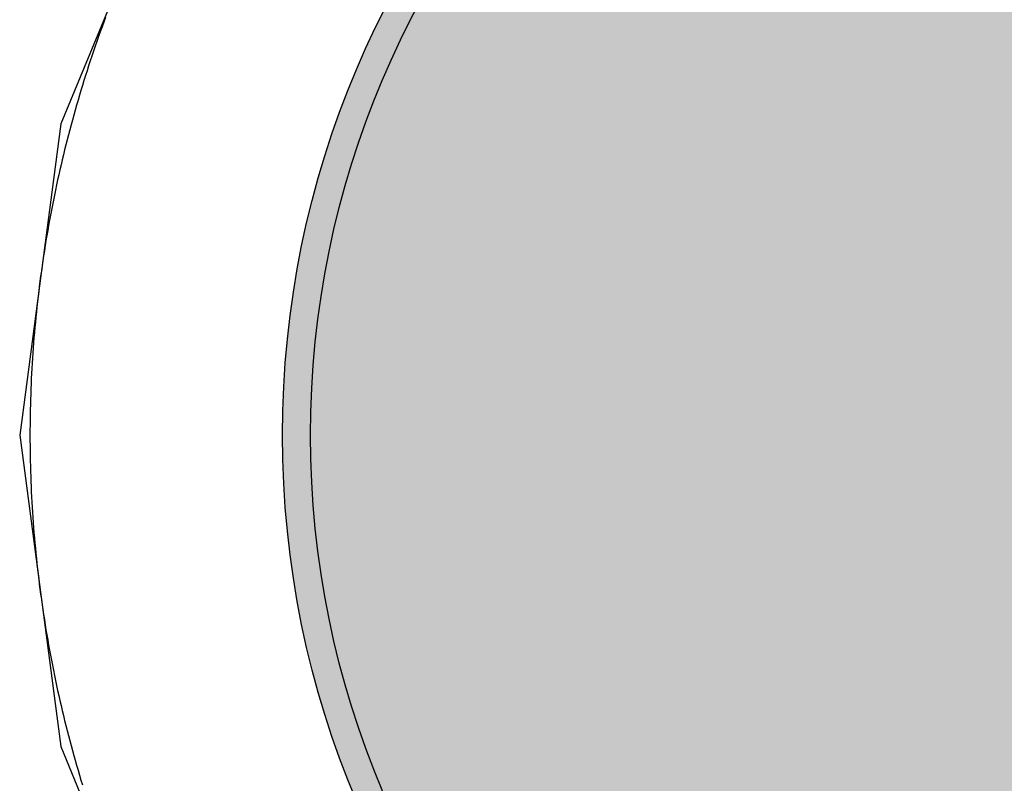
# Model space of a CAD drawing. Header units: millimetres. Extents: x -1.5 to 11.1, y -3 to 5.
# Tile 67 of 256: x 0.1071 to 0.1422, y 2.0876 to 2.1148. Entities that reach past the tile are written whole.
import ezdxf

# ---------------------------------------------------------------- set-up
doc = ezdxf.new("R2010")
doc.units = ezdxf.units.MM
doc.header["$MEASUREMENT"] = 0
for name, color, linetype, true_color in [('BottomLayer', 5, 'Continuous', 0x0000ff), ('BottomSolder', 6, 'Continuous', 0xff00ff), ('Metal_2', 7, 'Continuous', 0x7f0000), ('Metal_3', 7, 'Continuous', 0x3f7f00), ('TopLayer', 1, 'Continuous', 0xff0000), ('TopSolder', 7, 'Continuous', 0x7f007f)]:
    doc.layers.add(name, color=color, linetype=linetype, true_color=true_color)

# ---------------------------------------------------------------- blocks, each defined once
blk = doc.blocks.new('USB_I_________5')
at = {"layer": 'BottomLayer', "true_color": 0x0000ff}
h = blk.add_hatch(color=5, dxfattribs=at)
edge = h.paths.add_edge_path(flags=0)
edge.add_arc((0.4, -0.5), 0.0325, 0, 360)
at = {"layer": 'BottomSolder', "true_color": 0xff00ff}
h = blk.add_hatch(color=6, dxfattribs=at)
edge = h.paths.add_edge_path(flags=0)
edge.add_arc((0.4, -0.5), 0.0335, 0, 360)
at = {"layer": 'Metal_2', "true_color": 0x7f0000}
h = blk.add_hatch(color=16, dxfattribs=at)
edge = h.paths.add_edge_path(flags=0)
edge.add_arc((0.4, -0.5), 0.0325, 0, 360)
at = {"layer": 'Metal_3', "true_color": 0x3f7f00}
h = blk.add_hatch(color=76, dxfattribs=at)
edge = h.paths.add_edge_path(flags=0)
edge.add_arc((0.4, -0.5), 0.0325, 0, 360)
at = {"layer": 'TopLayer', "true_color": 0xff0000}
h = blk.add_hatch(color=1, dxfattribs=at)
edge = h.paths.add_edge_path(flags=0)
edge.add_arc((0.4, -0.5), 0.0325, 0, 360)
at = {"layer": 'TopSolder', "true_color": 0x7f007f}
h = blk.add_hatch(color=216, dxfattribs=at)
edge = h.paths.add_edge_path(flags=0)
edge.add_arc((0.4, -0.5), 0.0335, 0, 360)
at = {"layer": 'BottomLayer', "color": 5, "true_color": 0x0000ff}
blk.add_circle((0.4, -0.5), 0.0325, dxfattribs=at)
at = {"layer": 'BottomSolder', "color": 6, "true_color": 0xff00ff}
blk.add_circle((0.4, -0.5), 0.0335, dxfattribs=at)
at = {"layer": 'Metal_2', "color": 16, "true_color": 0x7f0000}
blk.add_circle((0.4, -0.5), 0.0325, dxfattribs=at)
at = {"layer": 'Metal_3', "color": 76, "true_color": 0x3f7f00}
blk.add_circle((0.4, -0.5), 0.0325, dxfattribs=at)
at = {"layer": 'TopLayer', "color": 1, "true_color": 0xff0000}
blk.add_circle((0.4, -0.5), 0.0325, dxfattribs=at)
at = {"layer": 'TopSolder', "color": 216, "true_color": 0x7f007f}
blk.add_circle((0.4, -0.5), 0.0335, dxfattribs=at)

msp = doc.modelspace()

# ---------------------------------------------------------------- linework, layer by layer
at = {"layer": 'BottomLayer'}
for p, q in [((0.112876, 2.121433), (0.108594, 2.111095)), ((0.108594, 2.111095), (0.107133, 2.1)), ((0.107133, 2.1), (0.108594, 2.088905)), ((0.108594, 2.088905), (0.112876, 2.078567))]:
    msp.add_line(p, q, dxfattribs=at)
at = {"layer": 'Metal_2'}
for p, q in [((0.110133, 2.114727), (0.11007, 2.114555)), ((0.110197, 2.114899), (0.110133, 2.114727)), ((0.110007, 2.114383), (0.109946, 2.11421)), ((0.11007, 2.114555), (0.110007, 2.114383)), ((0.109885, 2.114037), (0.109825, 2.113864)), ((0.109946, 2.11421), (0.109885, 2.114037)), ((0.109765, 2.11369), (0.109706, 2.113516)), ((0.109825, 2.113864), (0.109765, 2.11369)), ((0.109649, 2.113342), (0.109591, 2.113168)), ((0.109706, 2.113516), (0.109649, 2.113342)), ((0.109535, 2.112994), (0.109479, 2.112819)), ((0.109591, 2.113168), (0.109535, 2.112994)), ((0.109424, 2.112644), (0.10937, 2.112469)), ((0.109479, 2.112819), (0.109424, 2.112644)), ((0.109317, 2.112293), (0.109264, 2.112118)), ((0.10937, 2.112469), (0.109317, 2.112293)), ((0.109212, 2.111942), (0.109161, 2.111766)), ((0.109264, 2.112118), (0.109212, 2.111942)), ((0.10911, 2.111589), (0.109061, 2.111413)), ((0.109161, 2.111766), (0.10911, 2.111589)), ((0.109012, 2.111236), (0.108964, 2.111059)), ((0.109061, 2.111413), (0.109012, 2.111236)), ((0.108917, 2.110882), (0.10887, 2.110704)), ((0.108964, 2.111059), (0.108917, 2.110882)), ((0.108824, 2.110527), (0.108779, 2.110349)), ((0.10887, 2.110704), (0.108824, 2.110527)), ((0.108735, 2.110171), (0.108691, 2.109993)), ((0.108779, 2.110349), (0.108735, 2.110171)), ((0.108649, 2.109814), (0.108607, 2.109636)), ((0.108691, 2.109993), (0.108649, 2.109814)), ((0.108565, 2.109457), (0.108525, 2.109278)), ((0.108607, 2.109636), (0.108565, 2.109457)), ((0.108485, 2.109099), (0.108447, 2.10892)), ((0.108525, 2.109278), (0.108485, 2.109099)), ((0.108408, 2.108741), (0.108371, 2.108561)), ((0.108447, 2.10892), (0.108408, 2.108741)), ((0.108335, 2.108381), (0.108299, 2.108201)), ((0.108371, 2.108561), (0.108335, 2.108381)), ((0.108264, 2.108021), (0.10823, 2.107841)), ((0.108299, 2.108201), (0.108264, 2.108021)), ((0.108196, 2.107661), (0.108163, 2.10748)), ((0.10823, 2.107841), (0.108196, 2.107661)), ((0.108132, 2.1073), (0.1081, 2.107119)), ((0.108163, 2.10748), (0.108132, 2.1073)), ((0.10807, 2.106938), (0.10804, 2.106757)), ((0.1081, 2.107119), (0.10807, 2.106938)), ((0.108012, 2.106576), (0.107984, 2.106395)), ((0.10804, 2.106757), (0.108012, 2.106576)), ((0.107956, 2.106213), (0.10793, 2.106032)), ((0.107984, 2.106395), (0.107956, 2.106213)), ((0.107905, 2.10585), (0.10788, 2.105669)), ((0.10793, 2.106032), (0.107905, 2.10585)), ((0.107856, 2.105487), (0.107832, 2.105305)), ((0.10788, 2.105669), (0.107856, 2.105487)), ((0.107832, 2.105305), (0.10781, 2.105123)), ((0.107788, 2.104941), (0.107767, 2.104758)), ((0.10781, 2.105123), (0.107788, 2.104941)), ((0.107747, 2.104576), (0.107728, 2.104394)), ((0.107767, 2.104758), (0.107747, 2.104576)), ((0.107709, 2.104211), (0.107691, 2.104029)), ((0.107728, 2.104394), (0.107709, 2.104211)), ((0.107674, 2.103846), (0.107658, 2.103664)), ((0.107691, 2.104029), (0.107674, 2.103846)), ((0.107643, 2.103481), (0.107628, 2.103298)), ((0.107658, 2.103664), (0.107643, 2.103481)), ((0.107614, 2.103115), (0.107601, 2.102932)), ((0.107628, 2.103298), (0.107614, 2.103115)), ((0.107589, 2.102749), (0.107577, 2.102566)), ((0.107601, 2.102932), (0.107589, 2.102749)), ((0.107567, 2.102383), (0.107557, 2.1022)), ((0.107577, 2.102566), (0.107567, 2.102383)), ((0.107548, 2.102017), (0.107539, 2.101834)), ((0.107557, 2.1022), (0.107548, 2.102017)), ((0.107532, 2.10165), (0.107525, 2.101467)), ((0.107539, 2.101834), (0.107532, 2.10165)), ((0.107519, 2.101284), (0.107514, 2.1011)), ((0.107525, 2.101467), (0.107519, 2.101284)), ((0.107514, 2.1011), (0.10751, 2.100917)), ((0.107506, 2.100734), (0.107504, 2.10055)), ((0.10751, 2.100917), (0.107506, 2.100734)), ((0.107501, 2.100367), (0.1075, 2.100183)), ((0.107504, 2.10055), (0.107501, 2.100367)), ((0.1075, 2.100183), (0.1075, 2.1)), ((0.1075, 2.1), (0.1075, 2.099817)), ((0.1075, 2.099817), (0.107501, 2.099633)), ((0.107501, 2.099633), (0.107504, 2.09945)), ((0.107504, 2.09945), (0.107506, 2.099266)), ((0.107506, 2.099266), (0.10751, 2.099083)), ((0.10751, 2.099083), (0.107514, 2.0989)), ((0.107514, 2.0989), (0.107519, 2.098716)), ((0.107519, 2.098716), (0.107525, 2.098533)), ((0.107525, 2.098533), (0.107532, 2.09835)), ((0.107532, 2.09835), (0.107539, 2.098167)), ((0.107539, 2.098167), (0.107548, 2.097983)), ((0.107548, 2.097983), (0.107557, 2.0978)), ((0.107557, 2.0978), (0.107567, 2.097617)), ((0.107567, 2.097617), (0.107577, 2.097434)), ((0.107577, 2.097434), (0.107589, 2.097251)), ((0.107589, 2.097251), (0.107601, 2.097068)), ((0.107601, 2.097068), (0.107614, 2.096885)), ((0.107614, 2.096885), (0.107628, 2.096702)), ((0.107628, 2.096702), (0.107643, 2.096519)), ((0.107643, 2.096519), (0.107658, 2.096337)), ((0.107658, 2.096337), (0.107674, 2.096154)), ((0.107674, 2.096154), (0.107691, 2.095971)), ((0.107691, 2.095971), (0.107709, 2.095789)), ((0.107709, 2.095789), (0.107728, 2.095606)), ((0.107728, 2.095606), (0.107747, 2.095424)), ((0.107747, 2.095424), (0.107767, 2.095242)), ((0.107767, 2.095242), (0.107788, 2.095059)), ((0.107788, 2.095059), (0.10781, 2.094877)), ((0.10781, 2.094877), (0.107832, 2.094695)), ((0.107832, 2.094695), (0.107856, 2.094513)), ((0.107856, 2.094513), (0.10788, 2.094331)), ((0.10788, 2.094331), (0.107905, 2.09415)), ((0.107905, 2.09415), (0.10793, 2.093968)), ((0.10793, 2.093968), (0.107956, 2.093787)), ((0.107956, 2.093787), (0.107984, 2.093605)), ((0.107984, 2.093605), (0.108012, 2.093424)), ((0.108012, 2.093424), (0.10804, 2.093243)), ((0.10804, 2.093243), (0.10807, 2.093062)), ((0.10807, 2.093062), (0.1081, 2.092881)), ((0.1081, 2.092881), (0.108132, 2.0927)), ((0.108132, 2.0927), (0.108163, 2.09252)), ((0.108163, 2.09252), (0.108196, 2.092339)), ((0.108196, 2.092339), (0.10823, 2.092159)), ((0.10823, 2.092159), (0.108264, 2.091979)), ((0.108264, 2.091979), (0.108299, 2.091799)), ((0.108299, 2.091799), (0.108335, 2.091619)), ((0.108335, 2.091619), (0.108371, 2.091439)), ((0.108371, 2.091439), (0.108408, 2.091259)), ((0.108408, 2.091259), (0.108447, 2.09108)), ((0.108447, 2.09108), (0.108485, 2.090901)), ((0.108485, 2.090901), (0.108525, 2.090722)), ((0.108525, 2.090722), (0.108565, 2.090543)), ((0.108565, 2.090543), (0.108607, 2.090364)), ((0.108607, 2.090364), (0.108649, 2.090186)), ((0.108649, 2.090186), (0.108691, 2.090007)), ((0.108691, 2.090007), (0.108735, 2.089829)), ((0.108735, 2.089829), (0.108779, 2.089651)), ((0.108779, 2.089651), (0.108824, 2.089473)), ((0.108824, 2.089473), (0.10887, 2.089296)), ((0.10887, 2.089296), (0.108917, 2.089118)), ((0.108917, 2.089118), (0.108964, 2.088941)), ((0.108964, 2.088941), (0.109012, 2.088764)), ((0.109012, 2.088764), (0.109061, 2.088587)), ((0.109061, 2.088587), (0.10911, 2.088411)), ((0.10911, 2.088411), (0.109161, 2.088234)), ((0.109161, 2.088234), (0.109212, 2.088058)), ((0.109212, 2.088058), (0.109264, 2.087882)), ((0.109264, 2.087882), (0.109317, 2.087707)), ((0.109317, 2.087707), (0.10937, 2.087531))]:
    msp.add_line(p, q, dxfattribs=at)
at = {"layer": 'Metal_3'}
for p, q in [((0.110133, 2.114727), (0.11007, 2.114555)), ((0.110197, 2.114899), (0.110133, 2.114727)), ((0.110007, 2.114383), (0.109946, 2.11421)), ((0.11007, 2.114555), (0.110007, 2.114383)), ((0.109885, 2.114037), (0.109825, 2.113864)), ((0.109946, 2.11421), (0.109885, 2.114037)), ((0.109765, 2.11369), (0.109706, 2.113516)), ((0.109825, 2.113864), (0.109765, 2.11369)), ((0.109649, 2.113342), (0.109591, 2.113168)), ((0.109706, 2.113516), (0.109649, 2.113342)), ((0.109535, 2.112994), (0.109479, 2.112819)), ((0.109591, 2.113168), (0.109535, 2.112994)), ((0.109424, 2.112644), (0.10937, 2.112469)), ((0.109479, 2.112819), (0.109424, 2.112644)), ((0.109317, 2.112293), (0.109264, 2.112118)), ((0.10937, 2.112469), (0.109317, 2.112293)), ((0.109212, 2.111942), (0.109161, 2.111766)), ((0.109264, 2.112118), (0.109212, 2.111942)), ((0.10911, 2.111589), (0.109061, 2.111413)), ((0.109161, 2.111766), (0.10911, 2.111589)), ((0.109012, 2.111236), (0.108964, 2.111059)), ((0.109061, 2.111413), (0.109012, 2.111236)), ((0.108917, 2.110882), (0.10887, 2.110704)), ((0.108964, 2.111059), (0.108917, 2.110882)), ((0.108824, 2.110527), (0.108779, 2.110349)), ((0.10887, 2.110704), (0.108824, 2.110527)), ((0.108735, 2.110171), (0.108691, 2.109993)), ((0.108779, 2.110349), (0.108735, 2.110171)), ((0.108649, 2.109814), (0.108607, 2.109636)), ((0.108691, 2.109993), (0.108649, 2.109814)), ((0.108565, 2.109457), (0.108525, 2.109278)), ((0.108607, 2.109636), (0.108565, 2.109457)), ((0.108485, 2.109099), (0.108447, 2.10892)), ((0.108525, 2.109278), (0.108485, 2.109099)), ((0.108408, 2.108741), (0.108371, 2.108561)), ((0.108447, 2.10892), (0.108408, 2.108741)), ((0.108335, 2.108381), (0.108299, 2.108201)), ((0.108371, 2.108561), (0.108335, 2.108381)), ((0.108264, 2.108021), (0.10823, 2.107841)), ((0.108299, 2.108201), (0.108264, 2.108021)), ((0.108196, 2.107661), (0.108163, 2.10748)), ((0.10823, 2.107841), (0.108196, 2.107661)), ((0.108132, 2.1073), (0.1081, 2.107119)), ((0.108163, 2.10748), (0.108132, 2.1073)), ((0.10807, 2.106938), (0.10804, 2.106757)), ((0.1081, 2.107119), (0.10807, 2.106938)), ((0.108012, 2.106576), (0.107984, 2.106395)), ((0.10804, 2.106757), (0.108012, 2.106576)), ((0.107956, 2.106213), (0.10793, 2.106032)), ((0.107984, 2.106395), (0.107956, 2.106213)), ((0.107905, 2.10585), (0.10788, 2.105669)), ((0.10793, 2.106032), (0.107905, 2.10585)), ((0.107856, 2.105487), (0.107832, 2.105305)), ((0.10788, 2.105669), (0.107856, 2.105487)), ((0.107832, 2.105305), (0.10781, 2.105123)), ((0.107788, 2.104941), (0.107767, 2.104758)), ((0.10781, 2.105123), (0.107788, 2.104941)), ((0.107747, 2.104576), (0.107728, 2.104394)), ((0.107767, 2.104758), (0.107747, 2.104576)), ((0.107709, 2.104211), (0.107691, 2.104029)), ((0.107728, 2.104394), (0.107709, 2.104211)), ((0.107674, 2.103846), (0.107658, 2.103664)), ((0.107691, 2.104029), (0.107674, 2.103846)), ((0.107643, 2.103481), (0.107628, 2.103298)), ((0.107658, 2.103664), (0.107643, 2.103481)), ((0.107614, 2.103115), (0.107601, 2.102932)), ((0.107628, 2.103298), (0.107614, 2.103115)), ((0.107589, 2.102749), (0.107577, 2.102566)), ((0.107601, 2.102932), (0.107589, 2.102749)), ((0.107567, 2.102383), (0.107557, 2.1022)), ((0.107577, 2.102566), (0.107567, 2.102383)), ((0.107548, 2.102017), (0.107539, 2.101834)), ((0.107557, 2.1022), (0.107548, 2.102017)), ((0.107532, 2.10165), (0.107525, 2.101467)), ((0.107539, 2.101834), (0.107532, 2.10165)), ((0.107519, 2.101284), (0.107514, 2.1011)), ((0.107525, 2.101467), (0.107519, 2.101284)), ((0.107514, 2.1011), (0.10751, 2.100917)), ((0.107506, 2.100734), (0.107504, 2.10055)), ((0.10751, 2.100917), (0.107506, 2.100734)), ((0.107501, 2.100367), (0.1075, 2.100183)), ((0.107504, 2.10055), (0.107501, 2.100367)), ((0.1075, 2.100183), (0.1075, 2.1)), ((0.1075, 2.1), (0.1075, 2.099817)), ((0.1075, 2.099817), (0.107501, 2.099633)), ((0.107501, 2.099633), (0.107504, 2.09945)), ((0.107504, 2.09945), (0.107506, 2.099266)), ((0.107506, 2.099266), (0.10751, 2.099083)), ((0.10751, 2.099083), (0.107514, 2.0989)), ((0.107514, 2.0989), (0.107519, 2.098716)), ((0.107519, 2.098716), (0.107525, 2.098533)), ((0.107525, 2.098533), (0.107532, 2.09835)), ((0.107532, 2.09835), (0.107539, 2.098167)), ((0.107539, 2.098167), (0.107548, 2.097983)), ((0.107548, 2.097983), (0.107557, 2.0978)), ((0.107557, 2.0978), (0.107567, 2.097617)), ((0.107567, 2.097617), (0.107577, 2.097434)), ((0.107577, 2.097434), (0.107589, 2.097251)), ((0.107589, 2.097251), (0.107601, 2.097068)), ((0.107601, 2.097068), (0.107614, 2.096885)), ((0.107614, 2.096885), (0.107628, 2.096702)), ((0.107628, 2.096702), (0.107643, 2.096519)), ((0.107643, 2.096519), (0.107658, 2.096337)), ((0.107658, 2.096337), (0.107674, 2.096154)), ((0.107674, 2.096154), (0.107691, 2.095971)), ((0.107691, 2.095971), (0.107709, 2.095789)), ((0.107709, 2.095789), (0.107728, 2.095606)), ((0.107728, 2.095606), (0.107747, 2.095424)), ((0.107747, 2.095424), (0.107767, 2.095242)), ((0.107767, 2.095242), (0.107788, 2.095059)), ((0.107788, 2.095059), (0.10781, 2.094877)), ((0.10781, 2.094877), (0.107832, 2.094695)), ((0.107832, 2.094695), (0.107856, 2.094513)), ((0.107856, 2.094513), (0.10788, 2.094331)), ((0.10788, 2.094331), (0.107905, 2.09415)), ((0.107905, 2.09415), (0.10793, 2.093968)), ((0.10793, 2.093968), (0.107956, 2.093787)), ((0.107956, 2.093787), (0.107984, 2.093605)), ((0.107984, 2.093605), (0.108012, 2.093424)), ((0.108012, 2.093424), (0.10804, 2.093243)), ((0.10804, 2.093243), (0.10807, 2.093062)), ((0.10807, 2.093062), (0.1081, 2.092881)), ((0.1081, 2.092881), (0.108132, 2.0927)), ((0.108132, 2.0927), (0.108163, 2.09252)), ((0.108163, 2.09252), (0.108196, 2.092339)), ((0.108196, 2.092339), (0.10823, 2.092159)), ((0.10823, 2.092159), (0.108264, 2.091979)), ((0.108264, 2.091979), (0.108299, 2.091799)), ((0.108299, 2.091799), (0.108335, 2.091619)), ((0.108335, 2.091619), (0.108371, 2.091439)), ((0.108371, 2.091439), (0.108408, 2.091259)), ((0.108408, 2.091259), (0.108447, 2.09108)), ((0.108447, 2.09108), (0.108485, 2.090901)), ((0.108485, 2.090901), (0.108525, 2.090722)), ((0.108525, 2.090722), (0.108565, 2.090543)), ((0.108565, 2.090543), (0.108607, 2.090364)), ((0.108607, 2.090364), (0.108649, 2.090186)), ((0.108649, 2.090186), (0.108691, 2.090007)), ((0.108691, 2.090007), (0.108735, 2.089829)), ((0.108735, 2.089829), (0.108779, 2.089651)), ((0.108779, 2.089651), (0.108824, 2.089473)), ((0.108824, 2.089473), (0.10887, 2.089296)), ((0.10887, 2.089296), (0.108917, 2.089118)), ((0.108917, 2.089118), (0.108964, 2.088941)), ((0.108964, 2.088941), (0.109012, 2.088764)), ((0.109012, 2.088764), (0.109061, 2.088587)), ((0.109061, 2.088587), (0.10911, 2.088411)), ((0.10911, 2.088411), (0.109161, 2.088234)), ((0.109161, 2.088234), (0.109212, 2.088058)), ((0.109212, 2.088058), (0.109264, 2.087882)), ((0.109264, 2.087882), (0.109317, 2.087707)), ((0.109317, 2.087707), (0.10937, 2.087531))]:
    msp.add_line(p, q, dxfattribs=at)
at = {"layer": 'TopLayer'}
for p, q in [((0.110133, 2.114727), (0.11007, 2.114555)), ((0.110197, 2.114899), (0.110133, 2.114727)), ((0.110007, 2.114383), (0.109946, 2.11421)), ((0.11007, 2.114555), (0.110007, 2.114383)), ((0.109885, 2.114037), (0.109825, 2.113864)), ((0.109946, 2.11421), (0.109885, 2.114037)), ((0.109765, 2.11369), (0.109706, 2.113516)), ((0.109825, 2.113864), (0.109765, 2.11369)), ((0.109649, 2.113342), (0.109591, 2.113168)), ((0.109706, 2.113516), (0.109649, 2.113342)), ((0.109535, 2.112994), (0.109479, 2.112819)), ((0.109591, 2.113168), (0.109535, 2.112994)), ((0.109424, 2.112644), (0.10937, 2.112469)), ((0.109479, 2.112819), (0.109424, 2.112644)), ((0.109317, 2.112293), (0.109264, 2.112118)), ((0.10937, 2.112469), (0.109317, 2.112293)), ((0.109212, 2.111942), (0.109161, 2.111766)), ((0.109264, 2.112118), (0.109212, 2.111942)), ((0.10911, 2.111589), (0.109061, 2.111413)), ((0.109161, 2.111766), (0.10911, 2.111589)), ((0.109012, 2.111236), (0.108964, 2.111059)), ((0.109061, 2.111413), (0.109012, 2.111236)), ((0.108917, 2.110882), (0.10887, 2.110704)), ((0.108964, 2.111059), (0.108917, 2.110882)), ((0.108824, 2.110527), (0.108779, 2.110349)), ((0.10887, 2.110704), (0.108824, 2.110527)), ((0.108735, 2.110171), (0.108691, 2.109993)), ((0.108779, 2.110349), (0.108735, 2.110171)), ((0.108649, 2.109814), (0.108607, 2.109636)), ((0.108691, 2.109993), (0.108649, 2.109814)), ((0.108565, 2.109457), (0.108525, 2.109278)), ((0.108607, 2.109636), (0.108565, 2.109457)), ((0.108485, 2.109099), (0.108447, 2.10892)), ((0.108525, 2.109278), (0.108485, 2.109099)), ((0.108408, 2.108741), (0.108371, 2.108561)), ((0.108447, 2.10892), (0.108408, 2.108741)), ((0.108335, 2.108381), (0.108299, 2.108201)), ((0.108371, 2.108561), (0.108335, 2.108381)), ((0.108264, 2.108021), (0.10823, 2.107841)), ((0.108299, 2.108201), (0.108264, 2.108021)), ((0.108196, 2.107661), (0.108163, 2.10748)), ((0.10823, 2.107841), (0.108196, 2.107661)), ((0.108132, 2.1073), (0.1081, 2.107119)), ((0.108163, 2.10748), (0.108132, 2.1073)), ((0.10807, 2.106938), (0.10804, 2.106757)), ((0.1081, 2.107119), (0.10807, 2.106938)), ((0.108012, 2.106576), (0.107984, 2.106395)), ((0.10804, 2.106757), (0.108012, 2.106576)), ((0.107956, 2.106213), (0.10793, 2.106032)), ((0.107984, 2.106395), (0.107956, 2.106213)), ((0.107905, 2.10585), (0.10788, 2.105669)), ((0.10793, 2.106032), (0.107905, 2.10585)), ((0.107856, 2.105487), (0.107832, 2.105305)), ((0.10788, 2.105669), (0.107856, 2.105487)), ((0.107832, 2.105305), (0.10781, 2.105123)), ((0.107788, 2.104941), (0.107767, 2.104758)), ((0.10781, 2.105123), (0.107788, 2.104941)), ((0.107747, 2.104576), (0.107728, 2.104394)), ((0.107767, 2.104758), (0.107747, 2.104576)), ((0.107709, 2.104211), (0.107691, 2.104029)), ((0.107728, 2.104394), (0.107709, 2.104211)), ((0.107674, 2.103846), (0.107658, 2.103664)), ((0.107691, 2.104029), (0.107674, 2.103846)), ((0.107643, 2.103481), (0.107628, 2.103298)), ((0.107658, 2.103664), (0.107643, 2.103481)), ((0.107614, 2.103115), (0.107601, 2.102932)), ((0.107628, 2.103298), (0.107614, 2.103115)), ((0.107589, 2.102749), (0.107577, 2.102566)), ((0.107601, 2.102932), (0.107589, 2.102749)), ((0.107567, 2.102383), (0.107557, 2.1022)), ((0.107577, 2.102566), (0.107567, 2.102383)), ((0.107548, 2.102017), (0.107539, 2.101834)), ((0.107557, 2.1022), (0.107548, 2.102017)), ((0.107532, 2.10165), (0.107525, 2.101467)), ((0.107539, 2.101834), (0.107532, 2.10165)), ((0.107519, 2.101284), (0.107514, 2.1011)), ((0.107525, 2.101467), (0.107519, 2.101284)), ((0.107514, 2.1011), (0.10751, 2.100917)), ((0.107506, 2.100734), (0.107504, 2.10055)), ((0.10751, 2.100917), (0.107506, 2.100734)), ((0.107501, 2.100367), (0.1075, 2.100183)), ((0.107504, 2.10055), (0.107501, 2.100367)), ((0.1075, 2.100183), (0.1075, 2.1)), ((0.1075, 2.1), (0.1075, 2.099817)), ((0.1075, 2.099817), (0.107501, 2.099633)), ((0.107501, 2.099633), (0.107504, 2.09945)), ((0.107504, 2.09945), (0.107506, 2.099266)), ((0.107506, 2.099266), (0.10751, 2.099083)), ((0.10751, 2.099083), (0.107514, 2.0989)), ((0.107514, 2.0989), (0.107519, 2.098716)), ((0.107519, 2.098716), (0.107525, 2.098533)), ((0.107525, 2.098533), (0.107532, 2.09835)), ((0.107532, 2.09835), (0.107539, 2.098167)), ((0.107539, 2.098167), (0.107548, 2.097983)), ((0.107548, 2.097983), (0.107557, 2.0978)), ((0.107557, 2.0978), (0.107567, 2.097617)), ((0.107567, 2.097617), (0.107577, 2.097434)), ((0.107577, 2.097434), (0.107589, 2.097251)), ((0.107589, 2.097251), (0.107601, 2.097068)), ((0.107601, 2.097068), (0.107614, 2.096885)), ((0.107614, 2.096885), (0.107628, 2.096702)), ((0.107628, 2.096702), (0.107643, 2.096519)), ((0.107643, 2.096519), (0.107658, 2.096337)), ((0.107658, 2.096337), (0.107674, 2.096154)), ((0.107674, 2.096154), (0.107691, 2.095971)), ((0.107691, 2.095971), (0.107709, 2.095789)), ((0.107709, 2.095789), (0.107728, 2.095606)), ((0.107728, 2.095606), (0.107747, 2.095424)), ((0.107747, 2.095424), (0.107767, 2.095242)), ((0.107767, 2.095242), (0.107788, 2.095059)), ((0.107788, 2.095059), (0.10781, 2.094877)), ((0.10781, 2.094877), (0.107832, 2.094695)), ((0.107832, 2.094695), (0.107856, 2.094513)), ((0.107856, 2.094513), (0.10788, 2.094331)), ((0.10788, 2.094331), (0.107905, 2.09415)), ((0.107905, 2.09415), (0.10793, 2.093968)), ((0.10793, 2.093968), (0.107956, 2.093787)), ((0.107956, 2.093787), (0.107984, 2.093605)), ((0.107984, 2.093605), (0.108012, 2.093424)), ((0.108012, 2.093424), (0.10804, 2.093243)), ((0.10804, 2.093243), (0.10807, 2.093062)), ((0.10807, 2.093062), (0.1081, 2.092881)), ((0.1081, 2.092881), (0.108132, 2.0927)), ((0.108132, 2.0927), (0.108163, 2.09252)), ((0.108163, 2.09252), (0.108196, 2.092339)), ((0.108196, 2.092339), (0.10823, 2.092159)), ((0.10823, 2.092159), (0.108264, 2.091979)), ((0.108264, 2.091979), (0.108299, 2.091799)), ((0.108299, 2.091799), (0.108335, 2.091619)), ((0.108335, 2.091619), (0.108371, 2.091439)), ((0.108371, 2.091439), (0.108408, 2.091259)), ((0.108408, 2.091259), (0.108447, 2.09108)), ((0.108447, 2.09108), (0.108485, 2.090901)), ((0.108485, 2.090901), (0.108525, 2.090722)), ((0.108525, 2.090722), (0.108565, 2.090543)), ((0.108565, 2.090543), (0.108607, 2.090364)), ((0.108607, 2.090364), (0.108649, 2.090186)), ((0.108649, 2.090186), (0.108691, 2.090007)), ((0.108691, 2.090007), (0.108735, 2.089829)), ((0.108735, 2.089829), (0.108779, 2.089651)), ((0.108779, 2.089651), (0.108824, 2.089473)), ((0.108824, 2.089473), (0.10887, 2.089296)), ((0.10887, 2.089296), (0.108917, 2.089118)), ((0.108917, 2.089118), (0.108964, 2.088941)), ((0.108964, 2.088941), (0.109012, 2.088764)), ((0.109012, 2.088764), (0.109061, 2.088587)), ((0.109061, 2.088587), (0.10911, 2.088411)), ((0.10911, 2.088411), (0.109161, 2.088234)), ((0.109161, 2.088234), (0.109212, 2.088058)), ((0.109212, 2.088058), (0.109264, 2.087882)), ((0.109264, 2.087882), (0.109317, 2.087707)), ((0.109317, 2.087707), (0.10937, 2.087531))]:
    msp.add_line(p, q, dxfattribs=at)

# ---------------------------------------------------------------- block references
at = {"rotation": 270}
msp.add_blockref('USB_I_________5', (0.65, 2.5), dxfattribs=at)

doc.saveas('drawing.dxf')
